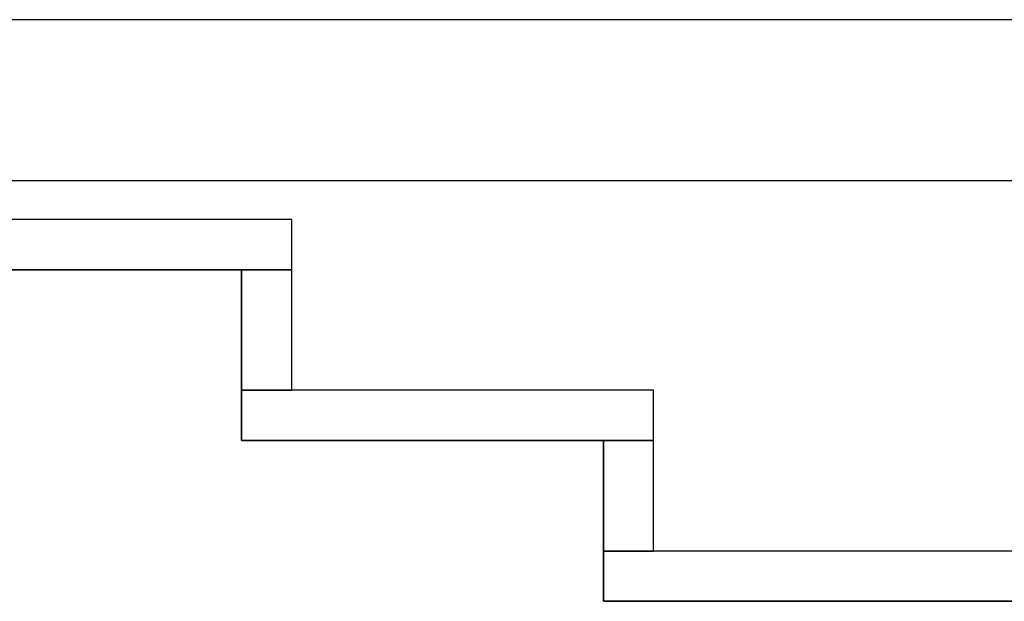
# Model space of a CAD drawing. Header units: metres. Extents: x 397.7 to 427.5, y 12.6 to 28.4.
# Tile 43 of 124: x 405.416 to 406.396, y 27.649 to 28.228. Entities that reach past the tile are written whole.
import ezdxf

# ---------------------------------------------------------------- set-up
doc = ezdxf.new("R2010")
doc.units = ezdxf.units.M
doc.layers.add('01_SUELOS', color=7, linetype='Continuous', lineweight=25, true_color=0x007f00)
doc.layers.add('A-WALL-____-MCUT', color=7, linetype='Continuous', lineweight=25)
doc.layers.add('A-WALL-____-OTLN', color=7, linetype='Continuous', lineweight=25)

# ---------------------------------------------------------------- blocks, each defined once
blk = doc.blocks.new('Family - Evans P5-151523-08_CLI_AIRE_P5')
at = {"layer": 'A-WALL-____-MCUT', "color": 253, "true_color": 0xaaaaaa}
for p, q in [((25.58769, 0.16), (0.03315, 0.16)), ((0, 0), (25.55599, 0))]:
    blk.add_line(p, q, dxfattribs=at)
at = {"layer": 'A-WALL-____-OTLN', "color": 253, "true_color": 0xaaaaaa}
for p, q in [((25.58769, 0.16), (0.03315, 0.16)), ((0, 0), (25.55599, 0))]:
    blk.add_line(p, q, dxfattribs=at)
at = {"layer": 'A-WALL-____-OTLN', "color": 253, "lineweight": 18, "true_color": 0xaaaaaa}
blk.add_line((0, 0), (25.55599, 0), dxfattribs=at)
blk = doc.blocks.new('Family - Evans P5-151588-08_CLI_AIRE_P5')
at = {"layer": 'A-WALL-____-MCUT', "color": 253, "true_color": 0xaaaaaa}
for p, q in [((0.12, 0.05), (0, 0.05)), ((0, 0.05), (0, 0)), ((0.12, 0), (0.12, 0.05)), ((0, 0), (0.12, 0))]:
    blk.add_line(p, q, dxfattribs=at)
at = {"layer": 'A-WALL-____-OTLN', "color": 253, "true_color": 0xaaaaaa}
for p, q in [((0.12, 0.05), (0, 0.05)), ((0, 0.05), (0, 0)), ((0.12, 0), (0.12, 0.05)), ((0, 0), (0.12, 0))]:
    blk.add_line(p, q, dxfattribs=at)
at = {"layer": 'A-WALL-____-OTLN', "color": 253, "lineweight": 18, "true_color": 0xaaaaaa}
blk.add_line((0, 0), (0.12, 0), dxfattribs=at)
blk = doc.blocks.new('Family - Evans P5-151606-08_CLI_AIRE_P5')
at = {"layer": 'A-WALL-____-MCUT', "color": 253, "true_color": 0xaaaaaa}
for p, q in [((2.89049, 0.05), (0, 0.05)), ((0, 0.05), (0, 0)), ((0, 0), (2.89049, 0))]:
    blk.add_line(p, q, dxfattribs=at)
at = {"layer": 'A-WALL-____-OTLN', "color": 253, "true_color": 0xaaaaaa}
for p, q in [((2.89049, 0.05), (0, 0.05)), ((0, 0.05), (0, 0)), ((0, 0), (2.89049, 0))]:
    blk.add_line(p, q, dxfattribs=at)
at = {"layer": 'A-WALL-____-OTLN', "color": 253, "lineweight": 18, "true_color": 0xaaaaaa}
blk.add_line((0, 0), (2.89049, 0), dxfattribs=at)
blk = doc.blocks.new('Family - Evans P5-151662-08_CLI_AIRE_P5')
at = {"layer": 'A-WALL-____-MCUT', "color": 253, "true_color": 0xaaaaaa}
for p, q in [((0.11, 0.05), (0, 0.05)), ((0, 0.05), (0, 0)), ((0.11, 0), (0.11, 0.05)), ((0, 0), (0.11, 0))]:
    blk.add_line(p, q, dxfattribs=at)
at = {"layer": 'A-WALL-____-OTLN', "color": 253, "true_color": 0xaaaaaa}
for p, q in [((0.11, 0.05), (0, 0.05)), ((0, 0.05), (0, 0)), ((0.11, 0), (0.11, 0.05)), ((0, 0), (0.11, 0))]:
    blk.add_line(p, q, dxfattribs=at)
at = {"layer": 'A-WALL-____-OTLN', "color": 253, "lineweight": 18, "true_color": 0xaaaaaa}
blk.add_line((0, 0), (0.11, 0), dxfattribs=at)
blk = doc.blocks.new('Family - Evans P5-151696-08_CLI_AIRE_P5')
at = {"layer": 'A-WALL-____-MCUT', "color": 253, "true_color": 0xaaaaaa}
for p, q in [((0.41, 0.05), (0, 0.05)), ((0, 0.05), (0, 0)), ((0.41, 0), (0.41, 0.05)), ((0, 0), (0.41, 0))]:
    blk.add_line(p, q, dxfattribs=at)
at = {"layer": 'A-WALL-____-OTLN', "color": 253, "true_color": 0xaaaaaa}
for p, q in [((0.41, 0.05), (0, 0.05)), ((0, 0.05), (0, 0)), ((0.41, 0), (0.41, 0.05)), ((0, 0), (0.41, 0))]:
    blk.add_line(p, q, dxfattribs=at)
at = {"layer": 'A-WALL-____-OTLN', "color": 253, "lineweight": 18, "true_color": 0xaaaaaa}
blk.add_line((0, 0), (0.41, 0), dxfattribs=at)
blk = doc.blocks.new('Family - Paviment P5-151720-08_CLI_AIRE_P5')
at = {"layer": '01_SUELOS', "color": 9, "true_color": 0xaad4aa}
for p, q in [((7.34176, 14.86885), (6.04176, 14.86885)), ((6.04176, 14.86885), (7.34176, 14.86885)), ((7.34176, 14.69885), (7.34176, 14.86885)), ((7.34176, 14.86885), (7.34176, 14.69885)), ((7.70176, 14.69885), (7.34176, 14.69885)), ((7.34176, 14.69885), (7.70176, 14.69885)), ((7.70176, 14.53885), (7.70176, 14.69885)), ((7.70176, 14.69885), (7.70176, 14.53885)), ((10.69176, 14.53885), (7.70176, 14.53885)), ((7.70176, 14.53885), (10.69176, 14.53885))]:
    blk.add_line(p, q, dxfattribs=at)
blk = doc.blocks.new('Family - Evans P5-151964-08_CLI_AIRE_P5')
at = {"layer": 'A-WALL-____-MCUT', "color": 253, "true_color": 0xaaaaaa}
for p, q in [((1.25, 0.05), (0, 0.05)), ((0, 0.05), (0, 0)), ((1.25, 0), (1.25, 0.05)), ((0, 0), (1.25, 0))]:
    blk.add_line(p, q, dxfattribs=at)
at = {"layer": 'A-WALL-____-OTLN', "color": 253, "true_color": 0xaaaaaa}
for p, q in [((1.25, 0.05), (0, 0.05)), ((0, 0.05), (0, 0)), ((1.25, 0), (1.25, 0.05)), ((0, 0), (1.25, 0))]:
    blk.add_line(p, q, dxfattribs=at)
at = {"layer": 'A-WALL-____-OTLN', "color": 253, "lineweight": 18, "true_color": 0xaaaaaa}
blk.add_line((0, 0), (1.25, 0), dxfattribs=at)
blk = doc.blocks.new('LONDR55-XX_ZZ-ARQ-CAA-M3D-Londres55_ifc-1-08_CLI_AIRE_P5')
at = {"layer": '01_SUELOS', "color": 253, "lineweight": 18, "true_color": 0xaaaaaa}
blk.add_blockref('Family - Paviment P5-151720-08_CLI_AIRE_P5', (398.29523, 13.11061), dxfattribs=at)
at = {"layer": 'A-WALL-____-OTLN', "color": 253, "lineweight": 18, "true_color": 0xaaaaaa}
for name, p, rotation in [('Family - Evans P5-151523-08_CLI_AIRE_P5', (426.84641, 28.22825), 180), ('Family - Evans P5-151588-08_CLI_AIRE_P5', (405.63698, 27.97946), 270), ('Family - Evans P5-151662-08_CLI_AIRE_P5', (405.99698, 27.80946), 270)]:
    blk.add_blockref(name, p, dxfattribs=dict(at, rotation=rotation))
for name, p in [('Family - Evans P5-151964-08_CLI_AIRE_P5', (404.43698, 27.97946)), ('Family - Evans P5-151696-08_CLI_AIRE_P5', (405.63698, 27.80946)), ('Family - Evans P5-151606-08_CLI_AIRE_P5', (405.99698, 27.64946))]:
    blk.add_blockref(name, p, dxfattribs=at)

msp = doc.modelspace()

# ---------------------------------------------------------------- block references
at = {"lineweight": 5}
msp.add_blockref('LONDR55-XX_ZZ-ARQ-CAA-M3D-Londres55_ifc-1-08_CLI_AIRE_P5', (0, 0), dxfattribs=at)

doc.saveas('drawing.dxf')
